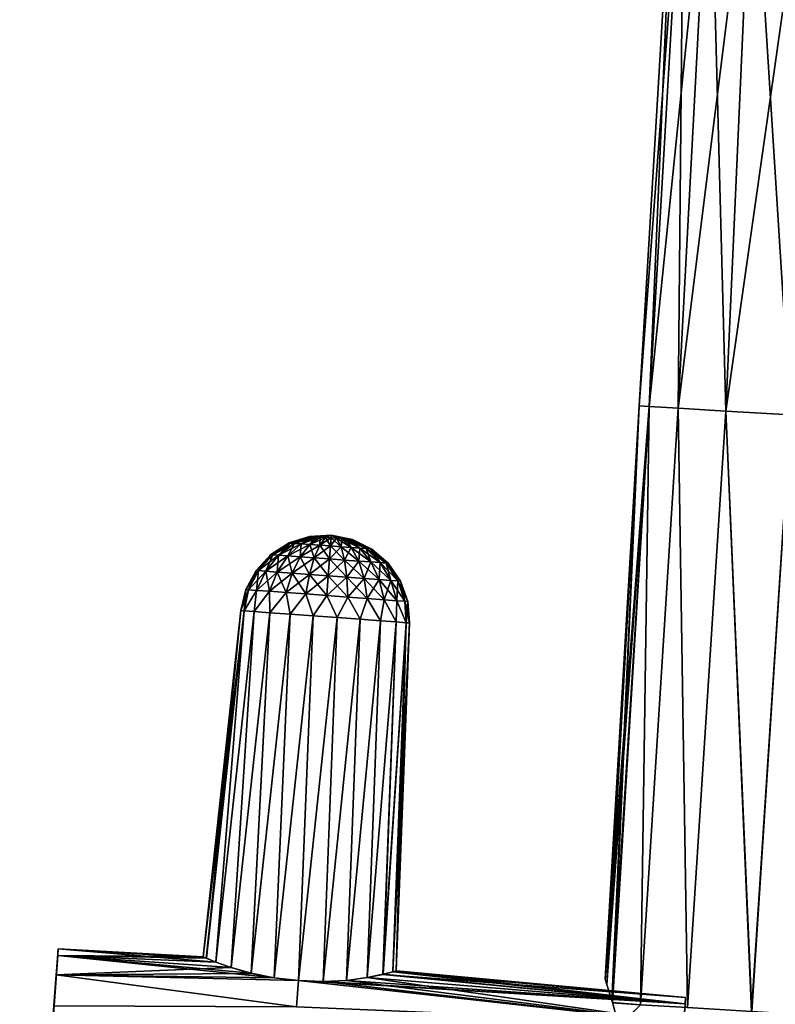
# Model space of a CAD drawing. Header units: millimetres. Extents: x -44 to 78, y -375 to 458.
# Tile 4 of 76: x -44 to -12, y 49 to 90. Entities that reach past the tile are written whole.
import ezdxf

# ---------------------------------------------------------------- set-up
doc = ezdxf.new("R2010")
doc.units = ezdxf.units.MM
doc.header["$LTSCALE"] = 198.929398
for name, color, linetype in [('105', 7, 'CONTINUOUS'), ('106', 7, 'CONTINUOUS'), ('107', 7, 'CONTINUOUS'), ('108', 7, 'CONTINUOUS'), ('109', 7, 'CONTINUOUS'), ('110', 7, 'CONTINUOUS'), ('111', 7, 'CONTINUOUS'), ('112', 7, 'CONTINUOUS'), ('113', 7, 'CONTINUOUS'), ('12', 7, 'CONTINUOUS')]:
    doc.layers.add(name, color=color, linetype=linetype)

msp = doc.modelspace()

# ---------------------------------------------------------------- linework, layer by layer
at = {"layer": '105', "color": 7, "linetype": 'CONTINUOUS', "true_color": 0xa2afbf}
for points in [[(-28.262, 50.436, 1.04), (-28.675, 50.335, 2.017), (-16.171, 49.385), (-28.262, 50.436, 1.04)], [(-28.123, 50.473), (-28.262, 50.436, 1.04), (-16.171, 49.385), (-28.123, 50.473)], [(-16.249, 48.323, 4.664), (-32.163, 50.077, 4.024), (-32.243, 48.998, 6.103), (-16.249, 48.323, 4.664)], [(-31.147, 50.034, 3.892), (-32.163, 50.077, 4.024), (-16.191, 49.116, 2.392), (-31.147, 50.034, 3.892)], [(-16.191, 49.116, 2.392), (-32.163, 50.077, 4.024), (-16.249, 48.323, 4.664), (-16.191, 49.116, 2.392)], [(-30.18, 50.087, 3.497), (-31.147, 50.034, 3.892), (-16.191, 49.116, 2.392), (-30.18, 50.087, 3.497)], [(-29.332, 50.203, 2.858), (-30.18, 50.087, 3.497), (-16.191, 49.116, 2.392), (-29.332, 50.203, 2.858)], [(-28.675, 50.335, 2.017), (-29.332, 50.203, 2.858), (-16.191, 49.116, 2.392), (-28.675, 50.335, 2.017)], [(-16.171, 49.385), (-28.675, 50.335, 2.017), (-16.191, 49.116, 2.392), (-16.171, 49.385)]]:
    msp.add_3dface(points, dxfattribs=at)
at = {"layer": '106', "color": 7, "linetype": 'CONTINUOUS', "true_color": 0xa2afbf}
for points in [[(-42.094, 51.394), (-42.114, 51.118, 2.429), (-36.102, 51.059), (-42.094, 51.394)], [(-42.114, 51.118, 2.429), (-42.172, 50.32, 4.707), (-34.948, 50.615, 2.858), (-42.114, 51.118, 2.429)], [(-36.102, 51.059), (-42.114, 51.118, 2.429), (-35.972, 50.998, 1.033), (-36.102, 51.059)], [(-35.972, 50.998, 1.033), (-42.114, 51.118, 2.429), (-35.582, 50.844, 2.01), (-35.972, 50.998, 1.033)], [(-35.582, 50.844, 2.01), (-42.114, 51.118, 2.429), (-34.948, 50.615, 2.858), (-35.582, 50.844, 2.01)], [(-34.948, 50.615, 2.858), (-42.172, 50.32, 4.707), (-34.118, 50.374, 3.502), (-34.948, 50.615, 2.858)], [(-42.267, 49.034, 6.764), (-32.243, 48.998, 6.103), (-42.172, 50.32, 4.707), (-42.267, 49.034, 6.764)], [(-34.118, 50.374, 3.502), (-42.172, 50.32, 4.707), (-33.165, 50.187, 3.895), (-34.118, 50.374, 3.502)], [(-32.243, 48.998, 6.103), (-32.163, 50.077, 4.024), (-42.172, 50.32, 4.707), (-32.243, 48.998, 6.103)], [(-42.172, 50.32, 4.707), (-32.163, 50.077, 4.024), (-33.165, 50.187, 3.895), (-42.172, 50.32, 4.707)]]:
    msp.add_3dface(points, dxfattribs=at)
at = {"layer": '107', "color": 7, "linetype": 'CONTINUOUS', "true_color": 0xa2afbf}
for points in [[(-43.684, 29.743), (-43.663, 30.018, 2.429), (-42.094, 51.394), (-43.684, 29.743)], [(-43.684, 29.743), (-42.094, 51.394), (-42.114, 51.118, -2.429), (-43.684, 29.743)], [(-43.663, 30.018, 2.429), (-42.114, 51.118, 2.429), (-42.094, 51.394), (-43.663, 30.018, 2.429)], [(-43.663, 30.018, -2.429), (-43.684, 29.743), (-42.114, 51.118, -2.429), (-43.663, 30.018, -2.429)], [(-43.663, 30.018, 2.429), (-43.605, 30.816, 4.707), (-42.114, 51.118, 2.429), (-43.663, 30.018, 2.429)], [(-42.172, 50.32, -4.707), (-43.663, 30.018, -2.429), (-42.114, 51.118, -2.429), (-42.172, 50.32, -4.707)], [(-43.605, 30.816, 4.707), (-42.172, 50.32, 4.707), (-42.114, 51.118, 2.429), (-43.605, 30.816, 4.707)], [(-43.605, 30.816, -4.707), (-43.663, 30.018, -2.429), (-42.172, 50.32, -4.707), (-43.605, 30.816, -4.707)], [(-43.605, 30.816, 4.707), (-43.51, 32.102, 6.764), (-42.172, 50.32, 4.707), (-43.605, 30.816, 4.707)], [(-42.267, 49.034, -6.764), (-43.605, 30.816, -4.707), (-42.172, 50.32, -4.707), (-42.267, 49.034, -6.764)], [(-43.51, 32.102, 6.764), (-42.267, 49.034, 6.764), (-42.172, 50.32, 4.707), (-43.51, 32.102, 6.764)]]:
    msp.add_3dface(points, dxfattribs=at)
at = {"layer": '108', "color": 7, "linetype": 'CONTINUOUS', "true_color": 0xa2afbf}
for points in [[(-28.668, 50.338, -2.001), (-28.261, 50.436, -1.039), (-16.191, 49.116, -2.392), (-28.668, 50.338, -2.001)], [(-28.261, 50.436, -1.039), (-28.123, 50.473), (-16.191, 49.116, -2.392), (-28.261, 50.436, -1.039)], [(-28.123, 50.473), (-16.171, 49.385), (-16.191, 49.116, -2.392), (-28.123, 50.473)], [(-32.243, 48.998, -6.103), (-32.163, 50.076, -4.026), (-16.249, 48.323, -4.664), (-32.243, 48.998, -6.103)], [(-32.163, 50.076, -4.026), (-31.139, 50.034, -3.891), (-16.249, 48.323, -4.664), (-32.163, 50.076, -4.026)], [(-31.139, 50.034, -3.891), (-30.183, 50.087, -3.497), (-16.249, 48.323, -4.664), (-31.139, 50.034, -3.891)], [(-30.183, 50.087, -3.497), (-29.327, 50.203, -2.854), (-16.249, 48.323, -4.664), (-30.183, 50.087, -3.497)], [(-29.327, 50.203, -2.854), (-28.668, 50.338, -2.001), (-16.191, 49.116, -2.392), (-29.327, 50.203, -2.854)], [(-16.249, 48.323, -4.664), (-29.327, 50.203, -2.854), (-16.191, 49.116, -2.392), (-16.249, 48.323, -4.664)]]:
    msp.add_3dface(points, dxfattribs=at)
at = {"layer": '109', "color": 7, "linetype": 'CONTINUOUS', "true_color": 0xa2afbf}
for points in [[(-42.114, 51.118, -2.429), (-42.094, 51.394), (-35.584, 50.843, -2.007), (-42.114, 51.118, -2.429)], [(-42.094, 51.394), (-36.102, 51.059), (-35.973, 51.002, -1.028), (-42.094, 51.394)], [(-35.584, 50.843, -2.007), (-42.094, 51.394), (-35.973, 51.002, -1.028), (-35.584, 50.843, -2.007)], [(-42.172, 50.32, -4.707), (-42.114, 51.118, -2.429), (-33.171, 50.184, -3.893), (-42.172, 50.32, -4.707)], [(-33.171, 50.184, -3.893), (-42.114, 51.118, -2.429), (-34.125, 50.378, -3.498), (-33.171, 50.184, -3.893)], [(-34.125, 50.378, -3.498), (-42.114, 51.118, -2.429), (-34.952, 50.616, -2.854), (-34.125, 50.378, -3.498)], [(-34.952, 50.616, -2.854), (-42.114, 51.118, -2.429), (-35.584, 50.843, -2.007), (-34.952, 50.616, -2.854)], [(-42.267, 49.034, -6.764), (-42.172, 50.32, -4.707), (-32.243, 48.998, -6.103), (-42.267, 49.034, -6.764)], [(-42.172, 50.32, -4.707), (-32.163, 50.076, -4.026), (-32.243, 48.998, -6.103), (-42.172, 50.32, -4.707)], [(-32.163, 50.076, -4.026), (-42.172, 50.32, -4.707), (-33.171, 50.184, -3.893), (-32.163, 50.076, -4.026)]]:
    msp.add_3dface(points, dxfattribs=at)
at = {"layer": '110', "color": 7, "linetype": 'CONTINUOUS', "true_color": 0xa2afbf}
for points in [[(-31.705, 68.419), (-31.675, 68.417, -0.229), (-32.556, 68.146), (-31.705, 68.419)], [(-32.556, 68.146), (-31.675, 68.417, -0.229), (-32.498, 68.141, -0.444), (-32.556, 68.146)], [(-31.675, 68.417, -0.229), (-31.587, 68.411, -0.443), (-32.498, 68.141, -0.444), (-31.675, 68.417, -0.229)], [(-32.498, 68.141, -0.444), (-31.587, 68.411, -0.443), (-32.327, 68.129, -0.858), (-32.498, 68.141, -0.444)], [(-31.587, 68.411, -0.443), (-31.446, 68.4, -0.627), (-32.327, 68.129, -0.858), (-31.587, 68.411, -0.443)], [(-32.327, 68.129, -0.858), (-31.446, 68.4, -0.627), (-32.055, 68.109, -1.213), (-32.327, 68.129, -0.858)], [(-31.446, 68.4, -0.627), (-31.263, 68.387, -0.767), (-32.055, 68.109, -1.213), (-31.446, 68.4, -0.627)], [(-32.055, 68.109, -1.213), (-31.263, 68.387, -0.767), (-31.701, 68.083, -1.486), (-32.055, 68.109, -1.213)], [(-31.705, 68.419), (-30.813, 68.468), (-31.675, 68.417, -0.229), (-31.705, 68.419)], [(-31.263, 68.387, -0.767), (-31.05, 68.371, -0.856), (-31.701, 68.083, -1.486), (-31.263, 68.387, -0.767)], [(-31.701, 68.083, -1.486), (-31.05, 68.371, -0.856), (-31.288, 68.053, -1.657), (-31.701, 68.083, -1.486)], [(-31.675, 68.417, -0.229), (-30.813, 68.468), (-31.587, 68.411, -0.443), (-31.675, 68.417, -0.229)], [(-31.587, 68.411, -0.443), (-30.813, 68.468), (-31.446, 68.4, -0.627), (-31.587, 68.411, -0.443)], [(-31.446, 68.4, -0.627), (-30.813, 68.468), (-31.263, 68.387, -0.767), (-31.446, 68.4, -0.627)], [(-31.05, 68.371, -0.856), (-30.821, 68.354, -0.886), (-31.288, 68.053, -1.657), (-31.05, 68.371, -0.856)], [(-31.288, 68.053, -1.657), (-30.821, 68.354, -0.886), (-30.846, 68.02, -1.715), (-31.288, 68.053, -1.657)], [(-31.263, 68.387, -0.767), (-30.813, 68.468), (-31.05, 68.371, -0.856), (-31.263, 68.387, -0.767)], [(-31.05, 68.371, -0.856), (-30.813, 68.468), (-30.821, 68.354, -0.886), (-31.05, 68.371, -0.856)], [(-30.821, 68.354, -0.886), (-30.592, 68.338, -0.856), (-30.846, 68.02, -1.715), (-30.821, 68.354, -0.886)], [(-30.846, 68.02, -1.715), (-30.592, 68.338, -0.856), (-30.403, 67.988, -1.657), (-30.846, 68.02, -1.715)], [(-30.821, 68.354, -0.886), (-30.813, 68.468), (-30.592, 68.338, -0.856), (-30.821, 68.354, -0.886)], [(-30.592, 68.338, -0.856), (-30.813, 68.468), (-30.379, 68.322, -0.767), (-30.592, 68.338, -0.856)], [(-30.379, 68.322, -0.767), (-30.813, 68.468), (-30.196, 68.308, -0.627), (-30.379, 68.322, -0.767)], [(-30.196, 68.308, -0.627), (-30.813, 68.468), (-30.056, 68.298, -0.443), (-30.196, 68.308, -0.627)], [(-30.056, 68.298, -0.443), (-30.813, 68.468), (-29.967, 68.292, -0.229), (-30.056, 68.298, -0.443)], [(-29.967, 68.292, -0.229), (-30.813, 68.468), (-29.937, 68.289), (-29.967, 68.292, -0.229)], [(-30.592, 68.338, -0.856), (-30.379, 68.322, -0.767), (-30.403, 67.988, -1.657), (-30.592, 68.338, -0.856)], [(-30.403, 67.988, -1.657), (-30.379, 68.322, -0.767), (-29.99, 67.957, -1.486), (-30.403, 67.988, -1.657)], [(-30.379, 68.322, -0.767), (-30.196, 68.308, -0.627), (-29.99, 67.957, -1.486), (-30.379, 68.322, -0.767)], [(-30.196, 68.308, -0.627), (-30.056, 68.298, -0.443), (-29.636, 67.931, -1.213), (-30.196, 68.308, -0.627)], [(-29.99, 67.957, -1.486), (-30.196, 68.308, -0.627), (-29.636, 67.931, -1.213), (-29.99, 67.957, -1.486)], [(-30.056, 68.298, -0.443), (-29.967, 68.292, -0.229), (-29.364, 67.911, -0.858), (-30.056, 68.298, -0.443)], [(-29.636, 67.931, -1.213), (-30.056, 68.298, -0.443), (-29.364, 67.911, -0.858), (-29.636, 67.931, -1.213)], [(-32.556, 68.146), (-32.498, 68.141, -0.444), (-33.311, 67.665), (-32.556, 68.146)], [(-33.311, 67.665), (-32.498, 68.141, -0.444), (-33.228, 67.659, -0.63), (-33.311, 67.665)], [(-32.498, 68.141, -0.444), (-32.327, 68.129, -0.858), (-33.228, 67.659, -0.63), (-32.498, 68.141, -0.444)], [(-33.228, 67.659, -0.63), (-32.327, 68.129, -0.858), (-32.986, 67.641, -1.216), (-33.228, 67.659, -0.63)], [(-32.327, 68.129, -0.858), (-32.055, 68.109, -1.213), (-32.986, 67.641, -1.216), (-32.327, 68.129, -0.858)], [(-32.986, 67.641, -1.216), (-32.055, 68.109, -1.213), (-32.6, 67.613, -1.72), (-32.986, 67.641, -1.216)], [(-32.055, 68.109, -1.213), (-31.701, 68.083, -1.486), (-32.6, 67.613, -1.72), (-32.055, 68.109, -1.213)], [(-32.6, 67.613, -1.72), (-31.701, 68.083, -1.486), (-32.098, 67.576, -2.107), (-32.6, 67.613, -1.72)], [(-31.701, 68.083, -1.486), (-31.288, 68.053, -1.657), (-32.098, 67.576, -2.107), (-31.701, 68.083, -1.486)], [(-32.098, 67.576, -2.107), (-31.288, 68.053, -1.657), (-31.513, 67.533, -2.35), (-32.098, 67.576, -2.107)], [(-31.288, 68.053, -1.657), (-30.846, 68.02, -1.715), (-31.513, 67.533, -2.35), (-31.288, 68.053, -1.657)], [(-31.513, 67.533, -2.35), (-30.846, 68.02, -1.715), (-30.885, 67.487, -2.433), (-31.513, 67.533, -2.35)], [(-30.846, 68.02, -1.715), (-30.403, 67.988, -1.657), (-30.885, 67.487, -2.433), (-30.846, 68.02, -1.715)], [(-30.885, 67.487, -2.433), (-30.403, 67.988, -1.657), (-30.257, 67.441, -2.35), (-30.885, 67.487, -2.433)], [(-30.403, 67.988, -1.657), (-29.99, 67.957, -1.486), (-30.257, 67.441, -2.35), (-30.403, 67.988, -1.657)], [(-30.257, 67.441, -2.35), (-29.99, 67.957, -1.486), (-29.672, 67.398, -2.107), (-30.257, 67.441, -2.35)], [(-29.99, 67.957, -1.486), (-29.636, 67.931, -1.213), (-29.672, 67.398, -2.107), (-29.99, 67.957, -1.486)], [(-29.967, 68.292, -0.229), (-29.937, 68.289), (-29.193, 67.899, -0.444), (-29.967, 68.292, -0.229)], [(-29.364, 67.911, -0.858), (-29.967, 68.292, -0.229), (-29.193, 67.899, -0.444), (-29.364, 67.911, -0.858)], [(-29.193, 67.899, -0.444), (-29.937, 68.289), (-29.135, 67.894), (-29.193, 67.899, -0.444)], [(-29.672, 67.398, -2.107), (-29.636, 67.931, -1.213), (-29.169, 67.361, -1.72), (-29.672, 67.398, -2.107)], [(-29.636, 67.931, -1.213), (-29.364, 67.911, -0.858), (-29.169, 67.361, -1.72), (-29.636, 67.931, -1.213)], [(-29.364, 67.911, -0.858), (-29.193, 67.899, -0.444), (-28.784, 67.333, -1.216), (-29.364, 67.911, -0.858)], [(-29.169, 67.361, -1.72), (-29.364, 67.911, -0.858), (-28.784, 67.333, -1.216), (-29.169, 67.361, -1.72)], [(-29.193, 67.899, -0.444), (-29.135, 67.894), (-28.541, 67.315, -0.63), (-29.193, 67.899, -0.444)], [(-28.784, 67.333, -1.216), (-29.193, 67.899, -0.444), (-28.541, 67.315, -0.63), (-28.784, 67.333, -1.216)], [(-28.541, 67.315, -0.63), (-29.135, 67.894), (-28.459, 67.309), (-28.541, 67.315, -0.63)], [(-33.311, 67.665), (-33.228, 67.659, -0.63), (-33.919, 67.009), (-33.311, 67.665)], [(-33.919, 67.009), (-33.228, 67.659, -0.63), (-33.817, 67.002, -0.774), (-33.919, 67.009)], [(-33.228, 67.659, -0.63), (-32.986, 67.641, -1.216), (-33.817, 67.002, -0.774), (-33.228, 67.659, -0.63)], [(-33.817, 67.002, -0.774), (-32.986, 67.641, -1.216), (-33.519, 66.98, -1.495), (-33.817, 67.002, -0.774)], [(-32.986, 67.641, -1.216), (-32.6, 67.613, -1.72), (-33.519, 66.98, -1.495), (-32.986, 67.641, -1.216)], [(-33.519, 66.98, -1.495), (-32.6, 67.613, -1.72), (-33.045, 66.945, -2.115), (-33.519, 66.98, -1.495)], [(-32.6, 67.613, -1.72), (-32.098, 67.576, -2.107), (-33.045, 66.945, -2.115), (-32.6, 67.613, -1.72)], [(-33.045, 66.945, -2.115), (-32.098, 67.576, -2.107), (-32.427, 66.9, -2.59), (-33.045, 66.945, -2.115)], [(-32.098, 67.576, -2.107), (-31.513, 67.533, -2.35), (-32.427, 66.9, -2.59), (-32.098, 67.576, -2.107)], [(-32.427, 66.9, -2.59), (-31.513, 67.533, -2.35), (-31.708, 66.847, -2.889), (-32.427, 66.9, -2.59)], [(-31.513, 67.533, -2.35), (-30.885, 67.487, -2.433), (-31.708, 66.847, -2.889), (-31.513, 67.533, -2.35)], [(-31.708, 66.847, -2.889), (-30.885, 67.487, -2.433), (-30.936, 66.79, -2.991), (-31.708, 66.847, -2.889)], [(-30.885, 67.487, -2.433), (-30.257, 67.441, -2.35), (-30.936, 66.79, -2.991), (-30.885, 67.487, -2.433)], [(-30.936, 66.79, -2.991), (-30.257, 67.441, -2.35), (-30.164, 66.734, -2.889), (-30.936, 66.79, -2.991)], [(-30.257, 67.441, -2.35), (-29.672, 67.398, -2.107), (-30.164, 66.734, -2.889), (-30.257, 67.441, -2.35)], [(-30.164, 66.734, -2.889), (-29.672, 67.398, -2.107), (-29.445, 66.681, -2.59), (-30.164, 66.734, -2.889)], [(-29.672, 67.398, -2.107), (-29.169, 67.361, -1.72), (-29.445, 66.681, -2.59), (-29.672, 67.398, -2.107)], [(-29.445, 66.681, -2.59), (-29.169, 67.361, -1.72), (-28.827, 66.635, -2.115), (-29.445, 66.681, -2.59)], [(-29.169, 67.361, -1.72), (-28.784, 67.333, -1.216), (-28.827, 66.635, -2.115), (-29.169, 67.361, -1.72)], [(-28.827, 66.635, -2.115), (-28.784, 67.333, -1.216), (-28.353, 66.601, -1.495), (-28.827, 66.635, -2.115)], [(-28.784, 67.333, -1.216), (-28.541, 67.315, -0.63), (-28.353, 66.601, -1.495), (-28.784, 67.333, -1.216)], [(-28.541, 67.315, -0.63), (-28.459, 67.309), (-28.055, 66.579, -0.774), (-28.541, 67.315, -0.63)], [(-28.353, 66.601, -1.495), (-28.541, 67.315, -0.63), (-28.055, 66.579, -0.774), (-28.353, 66.601, -1.495)], [(-28.055, 66.579, -0.774), (-28.459, 67.309), (-27.953, 66.571), (-28.055, 66.579, -0.774)], [(-33.919, 67.009), (-33.817, 67.002, -0.774), (-34.341, 66.221), (-33.919, 67.009)], [(-34.341, 66.221), (-33.817, 67.002, -0.774), (-34.227, 66.212, -0.868), (-34.341, 66.221)], [(-33.817, 67.002, -0.774), (-33.519, 66.98, -1.495), (-34.227, 66.212, -0.868), (-33.817, 67.002, -0.774)], [(-34.227, 66.212, -0.868), (-33.519, 66.98, -1.495), (-33.893, 66.188, -1.677), (-34.227, 66.212, -0.868)], [(-33.519, 66.98, -1.495), (-33.045, 66.945, -2.115), (-33.893, 66.188, -1.677), (-33.519, 66.98, -1.495)], [(-33.893, 66.188, -1.677), (-33.045, 66.945, -2.115), (-33.361, 66.149, -2.372), (-33.893, 66.188, -1.677)], [(-33.045, 66.945, -2.115), (-32.427, 66.9, -2.59), (-33.361, 66.149, -2.372), (-33.045, 66.945, -2.115)], [(-33.361, 66.149, -2.372), (-32.427, 66.9, -2.59), (-32.668, 66.098, -2.905), (-33.361, 66.149, -2.372)], [(-32.427, 66.9, -2.59), (-31.708, 66.847, -2.889), (-32.668, 66.098, -2.905), (-32.427, 66.9, -2.59)], [(-32.668, 66.098, -2.905), (-31.708, 66.847, -2.889), (-31.862, 66.039, -3.24), (-32.668, 66.098, -2.905)], [(-31.708, 66.847, -2.889), (-30.936, 66.79, -2.991), (-31.862, 66.039, -3.24), (-31.708, 66.847, -2.889)], [(-31.862, 66.039, -3.24), (-30.936, 66.79, -2.991), (-30.996, 65.975, -3.354), (-31.862, 66.039, -3.24)], [(-30.936, 66.79, -2.991), (-30.164, 66.734, -2.889), (-30.996, 65.975, -3.354), (-30.936, 66.79, -2.991)], [(-30.996, 65.975, -3.354), (-30.164, 66.734, -2.889), (-30.13, 65.912, -3.24), (-30.996, 65.975, -3.354)], [(-30.164, 66.734, -2.889), (-29.445, 66.681, -2.59), (-30.13, 65.912, -3.24), (-30.164, 66.734, -2.889)], [(-30.13, 65.912, -3.24), (-29.445, 66.681, -2.59), (-29.323, 65.852, -2.905), (-30.13, 65.912, -3.24)], [(-29.445, 66.681, -2.59), (-28.827, 66.635, -2.115), (-29.323, 65.852, -2.905), (-29.445, 66.681, -2.59)], [(-29.323, 65.852, -2.905), (-28.827, 66.635, -2.115), (-28.631, 65.802, -2.372), (-29.323, 65.852, -2.905)], [(-28.827, 66.635, -2.115), (-28.353, 66.601, -1.495), (-28.631, 65.802, -2.372), (-28.827, 66.635, -2.115)], [(-28.631, 65.802, -2.372), (-28.353, 66.601, -1.495), (-28.099, 65.762, -1.677), (-28.631, 65.802, -2.372)], [(-28.353, 66.601, -1.495), (-28.055, 66.579, -0.774), (-28.099, 65.762, -1.677), (-28.353, 66.601, -1.495)], [(-28.099, 65.762, -1.677), (-28.055, 66.579, -0.774), (-27.765, 65.738, -0.868), (-28.099, 65.762, -1.677)], [(-28.055, 66.579, -0.774), (-27.953, 66.571), (-27.765, 65.738, -0.868), (-28.055, 66.579, -0.774)], [(-27.765, 65.738, -0.868), (-27.953, 66.571), (-27.651, 65.73), (-27.765, 65.738, -0.868)], [(-34.341, 66.221), (-34.227, 66.212, -0.868), (-34.549, 65.356), (-34.341, 66.221)], [(-34.549, 65.356), (-34.227, 66.212, -0.868), (-34.407, 65.345, -0.985), (-34.549, 65.356)], [(-34.227, 66.212, -0.868), (-33.893, 66.188, -1.677), (-34.407, 65.345, -0.985), (-34.227, 66.212, -0.868)], [(-34.407, 65.345, -0.985), (-33.893, 66.188, -1.677), (-33.995, 65.315, -1.891), (-34.407, 65.345, -0.985)], [(-33.893, 66.188, -1.677), (-33.361, 66.149, -2.372), (-33.995, 65.315, -1.891), (-33.893, 66.188, -1.677)], [(-33.995, 65.315, -1.891), (-33.361, 66.149, -2.372), (-33.345, 65.267, -2.644), (-33.995, 65.315, -1.891)], [(-33.361, 66.149, -2.372), (-32.668, 66.098, -2.905), (-33.345, 65.267, -2.644), (-33.361, 66.149, -2.372)], [(-33.345, 65.267, -2.644), (-32.668, 66.098, -2.905), (-32.509, 65.206, -3.182), (-33.345, 65.267, -2.644)], [(-32.668, 66.098, -2.905), (-31.862, 66.039, -3.24), (-32.509, 65.206, -3.182), (-32.668, 66.098, -2.905)], [(-32.509, 65.206, -3.182), (-31.862, 66.039, -3.24), (-31.557, 65.136, -3.462), (-32.509, 65.206, -3.182)], [(-31.862, 66.039, -3.24), (-30.996, 65.975, -3.354), (-31.557, 65.136, -3.462), (-31.862, 66.039, -3.24)], [(-31.557, 65.136, -3.462), (-30.996, 65.975, -3.354), (-30.564, 65.063, -3.462), (-31.557, 65.136, -3.462)], [(-30.996, 65.975, -3.354), (-30.13, 65.912, -3.24), (-30.564, 65.063, -3.462), (-30.996, 65.975, -3.354)], [(-30.564, 65.063, -3.462), (-30.13, 65.912, -3.24), (-29.611, 64.993, -3.182), (-30.564, 65.063, -3.462)], [(-30.13, 65.912, -3.24), (-29.323, 65.852, -2.905), (-29.611, 64.993, -3.182), (-30.13, 65.912, -3.24)], [(-29.611, 64.993, -3.182), (-29.323, 65.852, -2.905), (-28.776, 64.932, -2.644), (-29.611, 64.993, -3.182)], [(-29.323, 65.852, -2.905), (-28.631, 65.802, -2.372), (-28.776, 64.932, -2.644), (-29.323, 65.852, -2.905)], [(-28.776, 64.932, -2.644), (-28.631, 65.802, -2.372), (-28.125, 64.884, -1.891), (-28.776, 64.932, -2.644)], [(-28.631, 65.802, -2.372), (-28.099, 65.762, -1.677), (-28.125, 64.884, -1.891), (-28.631, 65.802, -2.372)], [(-28.125, 64.884, -1.891), (-28.099, 65.762, -1.677), (-27.713, 64.854, -0.985), (-28.125, 64.884, -1.891)], [(-28.099, 65.762, -1.677), (-27.765, 65.738, -0.868), (-27.713, 64.854, -0.985), (-28.099, 65.762, -1.677)], [(-27.765, 65.738, -0.868), (-27.651, 65.73), (-27.713, 64.854, -0.985), (-27.765, 65.738, -0.868)], [(-27.713, 64.854, -0.985), (-27.651, 65.73), (-27.572, 64.843), (-27.713, 64.854, -0.985)]]:
    msp.add_3dface(points, dxfattribs=at)
at = {"layer": '111', "color": 7, "linetype": 'CONTINUOUS', "true_color": 0xa2afbf}
for points in [[(-36.102, 51.059), (-34.549, 65.356), (-34.407, 65.345, -0.985), (-36.102, 51.059)], [(-35.973, 51.002, -1.028), (-36.102, 51.059), (-34.407, 65.345, -0.985), (-35.973, 51.002, -1.028)], [(-35.584, 50.843, -2.007), (-35.973, 51.002, -1.028), (-34.407, 65.345, -0.985), (-35.584, 50.843, -2.007)], [(-35.584, 50.843, -2.007), (-34.407, 65.345, -0.985), (-33.995, 65.315, -1.891), (-35.584, 50.843, -2.007)], [(-34.952, 50.616, -2.854), (-35.584, 50.843, -2.007), (-33.995, 65.315, -1.891), (-34.952, 50.616, -2.854)], [(-34.952, 50.616, -2.854), (-33.995, 65.315, -1.891), (-33.345, 65.267, -2.644), (-34.952, 50.616, -2.854)], [(-34.125, 50.378, -3.498), (-34.952, 50.616, -2.854), (-33.345, 65.267, -2.644), (-34.125, 50.378, -3.498)], [(-34.125, 50.378, -3.498), (-33.345, 65.267, -2.644), (-32.509, 65.206, -3.182), (-34.125, 50.378, -3.498)], [(-33.171, 50.184, -3.893), (-34.125, 50.378, -3.498), (-32.509, 65.206, -3.182), (-33.171, 50.184, -3.893)], [(-33.171, 50.184, -3.893), (-32.509, 65.206, -3.182), (-31.557, 65.136, -3.462), (-33.171, 50.184, -3.893)], [(-32.163, 50.076, -4.026), (-33.171, 50.184, -3.893), (-31.557, 65.136, -3.462), (-32.163, 50.076, -4.026)], [(-32.163, 50.076, -4.026), (-31.557, 65.136, -3.462), (-30.564, 65.063, -3.462), (-32.163, 50.076, -4.026)], [(-31.139, 50.034, -3.891), (-32.163, 50.076, -4.026), (-30.564, 65.063, -3.462), (-31.139, 50.034, -3.891)], [(-31.139, 50.034, -3.891), (-30.564, 65.063, -3.462), (-29.611, 64.993, -3.182), (-31.139, 50.034, -3.891)], [(-30.183, 50.087, -3.497), (-31.139, 50.034, -3.891), (-29.611, 64.993, -3.182), (-30.183, 50.087, -3.497)], [(-30.183, 50.087, -3.497), (-29.611, 64.993, -3.182), (-28.776, 64.932, -2.644), (-30.183, 50.087, -3.497)], [(-29.327, 50.203, -2.854), (-30.183, 50.087, -3.497), (-28.776, 64.932, -2.644), (-29.327, 50.203, -2.854)], [(-29.327, 50.203, -2.854), (-28.776, 64.932, -2.644), (-28.125, 64.884, -1.891), (-29.327, 50.203, -2.854)], [(-28.668, 50.338, -2.001), (-29.327, 50.203, -2.854), (-28.125, 64.884, -1.891), (-28.668, 50.338, -2.001)], [(-28.668, 50.338, -2.001), (-28.125, 64.884, -1.891), (-27.713, 64.854, -0.985), (-28.668, 50.338, -2.001)], [(-28.261, 50.436, -1.039), (-28.668, 50.338, -2.001), (-27.713, 64.854, -0.985), (-28.261, 50.436, -1.039)], [(-28.261, 50.436, -1.039), (-27.713, 64.854, -0.985), (-27.572, 64.843), (-28.261, 50.436, -1.039)], [(-28.123, 50.473), (-28.261, 50.436, -1.039), (-27.572, 64.843), (-28.123, 50.473)]]:
    msp.add_3dface(points, dxfattribs=at)
at = {"layer": '112', "color": 7, "linetype": 'CONTINUOUS', "true_color": 0xa2afbf}
for points in [[(-31.705, 68.419), (-32.556, 68.146), (-32.498, 68.141, 0.444), (-31.705, 68.419)], [(-31.675, 68.417, 0.229), (-31.705, 68.419), (-32.498, 68.141, 0.444), (-31.675, 68.417, 0.229)], [(-32.327, 68.129, 0.858), (-31.675, 68.417, 0.229), (-32.498, 68.141, 0.444), (-32.327, 68.129, 0.858)], [(-31.587, 68.411, 0.443), (-31.675, 68.417, 0.229), (-32.327, 68.129, 0.858), (-31.587, 68.411, 0.443)], [(-32.055, 68.109, 1.213), (-31.587, 68.411, 0.443), (-32.327, 68.129, 0.858), (-32.055, 68.109, 1.213)], [(-31.446, 68.4, 0.627), (-31.587, 68.411, 0.443), (-32.055, 68.109, 1.213), (-31.446, 68.4, 0.627)], [(-31.701, 68.083, 1.486), (-31.446, 68.4, 0.627), (-32.055, 68.109, 1.213), (-31.701, 68.083, 1.486)], [(-30.813, 68.468), (-31.705, 68.419), (-31.675, 68.417, 0.229), (-30.813, 68.468)], [(-31.263, 68.387, 0.767), (-31.446, 68.4, 0.627), (-31.701, 68.083, 1.486), (-31.263, 68.387, 0.767)], [(-31.288, 68.053, 1.657), (-31.263, 68.387, 0.767), (-31.701, 68.083, 1.486), (-31.288, 68.053, 1.657)], [(-31.587, 68.411, 0.443), (-30.813, 68.468), (-31.675, 68.417, 0.229), (-31.587, 68.411, 0.443)], [(-31.446, 68.4, 0.627), (-30.813, 68.468), (-31.587, 68.411, 0.443), (-31.446, 68.4, 0.627)], [(-31.263, 68.387, 0.767), (-30.813, 68.468), (-31.446, 68.4, 0.627), (-31.263, 68.387, 0.767)], [(-31.05, 68.371, 0.856), (-31.263, 68.387, 0.767), (-31.288, 68.053, 1.657), (-31.05, 68.371, 0.856)], [(-30.846, 68.02, 1.715), (-31.05, 68.371, 0.856), (-31.288, 68.053, 1.657), (-30.846, 68.02, 1.715)], [(-31.05, 68.371, 0.856), (-30.813, 68.468), (-31.263, 68.387, 0.767), (-31.05, 68.371, 0.856)], [(-30.821, 68.354, 0.886), (-30.813, 68.468), (-31.05, 68.371, 0.856), (-30.821, 68.354, 0.886)], [(-30.821, 68.354, 0.886), (-31.05, 68.371, 0.856), (-30.846, 68.02, 1.715), (-30.821, 68.354, 0.886)], [(-30.403, 67.988, 1.657), (-30.821, 68.354, 0.886), (-30.846, 68.02, 1.715), (-30.403, 67.988, 1.657)], [(-30.592, 68.338, 0.856), (-30.813, 68.468), (-30.821, 68.354, 0.886), (-30.592, 68.338, 0.856)], [(-30.592, 68.338, 0.856), (-30.821, 68.354, 0.886), (-30.403, 67.988, 1.657), (-30.592, 68.338, 0.856)], [(-29.937, 68.289), (-30.813, 68.468), (-29.967, 68.292, 0.229), (-29.937, 68.289)], [(-29.967, 68.292, 0.229), (-30.813, 68.468), (-30.056, 68.298, 0.443), (-29.967, 68.292, 0.229)], [(-30.056, 68.298, 0.443), (-30.813, 68.468), (-30.196, 68.308, 0.627), (-30.056, 68.298, 0.443)], [(-30.196, 68.308, 0.627), (-30.813, 68.468), (-30.379, 68.322, 0.767), (-30.196, 68.308, 0.627)], [(-30.379, 68.322, 0.767), (-30.813, 68.468), (-30.592, 68.338, 0.856), (-30.379, 68.322, 0.767)], [(-30.379, 68.322, 0.767), (-30.592, 68.338, 0.856), (-29.99, 67.957, 1.486), (-30.379, 68.322, 0.767)], [(-29.99, 67.957, 1.486), (-30.592, 68.338, 0.856), (-30.403, 67.988, 1.657), (-29.99, 67.957, 1.486)], [(-30.196, 68.308, 0.627), (-30.379, 68.322, 0.767), (-29.636, 67.931, 1.213), (-30.196, 68.308, 0.627)], [(-29.636, 67.931, 1.213), (-30.379, 68.322, 0.767), (-29.99, 67.957, 1.486), (-29.636, 67.931, 1.213)], [(-30.056, 68.298, 0.443), (-30.196, 68.308, 0.627), (-29.364, 67.911, 0.858), (-30.056, 68.298, 0.443)], [(-29.364, 67.911, 0.858), (-30.196, 68.308, 0.627), (-29.636, 67.931, 1.213), (-29.364, 67.911, 0.858)], [(-29.967, 68.292, 0.229), (-30.056, 68.298, 0.443), (-29.193, 67.899, 0.444), (-29.967, 68.292, 0.229)], [(-29.193, 67.899, 0.444), (-30.056, 68.298, 0.443), (-29.364, 67.911, 0.858), (-29.193, 67.899, 0.444)], [(-32.556, 68.146), (-33.311, 67.665), (-33.228, 67.659, 0.63), (-32.556, 68.146)], [(-32.498, 68.141, 0.444), (-32.556, 68.146), (-33.228, 67.659, 0.63), (-32.498, 68.141, 0.444)], [(-32.986, 67.641, 1.216), (-32.498, 68.141, 0.444), (-33.228, 67.659, 0.63), (-32.986, 67.641, 1.216)], [(-32.327, 68.129, 0.858), (-32.498, 68.141, 0.444), (-32.986, 67.641, 1.216), (-32.327, 68.129, 0.858)], [(-32.6, 67.613, 1.72), (-32.327, 68.129, 0.858), (-32.986, 67.641, 1.216), (-32.6, 67.613, 1.72)], [(-32.055, 68.109, 1.213), (-32.327, 68.129, 0.858), (-32.6, 67.613, 1.72), (-32.055, 68.109, 1.213)], [(-32.098, 67.576, 2.107), (-32.055, 68.109, 1.213), (-32.6, 67.613, 1.72), (-32.098, 67.576, 2.107)], [(-31.701, 68.083, 1.486), (-32.055, 68.109, 1.213), (-32.098, 67.576, 2.107), (-31.701, 68.083, 1.486)], [(-31.513, 67.533, 2.35), (-31.701, 68.083, 1.486), (-32.098, 67.576, 2.107), (-31.513, 67.533, 2.35)], [(-31.288, 68.053, 1.657), (-31.701, 68.083, 1.486), (-31.513, 67.533, 2.35), (-31.288, 68.053, 1.657)], [(-30.885, 67.487, 2.433), (-31.288, 68.053, 1.657), (-31.513, 67.533, 2.35), (-30.885, 67.487, 2.433)], [(-30.846, 68.02, 1.715), (-31.288, 68.053, 1.657), (-30.885, 67.487, 2.433), (-30.846, 68.02, 1.715)], [(-30.257, 67.441, 2.35), (-30.846, 68.02, 1.715), (-30.885, 67.487, 2.433), (-30.257, 67.441, 2.35)], [(-30.403, 67.988, 1.657), (-30.846, 68.02, 1.715), (-30.257, 67.441, 2.35), (-30.403, 67.988, 1.657)], [(-29.99, 67.957, 1.486), (-30.403, 67.988, 1.657), (-29.672, 67.398, 2.107), (-29.99, 67.957, 1.486)], [(-29.672, 67.398, 2.107), (-30.403, 67.988, 1.657), (-30.257, 67.441, 2.35), (-29.672, 67.398, 2.107)], [(-29.636, 67.931, 1.213), (-29.99, 67.957, 1.486), (-29.169, 67.361, 1.72), (-29.636, 67.931, 1.213)], [(-29.169, 67.361, 1.72), (-29.99, 67.957, 1.486), (-29.672, 67.398, 2.107), (-29.169, 67.361, 1.72)], [(-29.135, 67.894), (-29.937, 68.289), (-29.967, 68.292, 0.229), (-29.135, 67.894)], [(-29.135, 67.894), (-29.967, 68.292, 0.229), (-29.193, 67.899, 0.444), (-29.135, 67.894)], [(-29.364, 67.911, 0.858), (-29.636, 67.931, 1.213), (-28.784, 67.333, 1.216), (-29.364, 67.911, 0.858)], [(-28.784, 67.333, 1.216), (-29.636, 67.931, 1.213), (-29.169, 67.361, 1.72), (-28.784, 67.333, 1.216)], [(-29.193, 67.899, 0.444), (-29.364, 67.911, 0.858), (-28.541, 67.315, 0.63), (-29.193, 67.899, 0.444)], [(-28.541, 67.315, 0.63), (-29.364, 67.911, 0.858), (-28.784, 67.333, 1.216), (-28.541, 67.315, 0.63)], [(-28.459, 67.309), (-29.135, 67.894), (-29.193, 67.899, 0.444), (-28.459, 67.309)], [(-28.459, 67.309), (-29.193, 67.899, 0.444), (-28.541, 67.315, 0.63), (-28.459, 67.309)], [(-33.311, 67.665), (-33.919, 67.009), (-33.817, 67.002, 0.774), (-33.311, 67.665)], [(-33.228, 67.659, 0.63), (-33.311, 67.665), (-33.817, 67.002, 0.774), (-33.228, 67.659, 0.63)], [(-33.519, 66.98, 1.495), (-33.228, 67.659, 0.63), (-33.817, 67.002, 0.774), (-33.519, 66.98, 1.495)], [(-32.986, 67.641, 1.216), (-33.228, 67.659, 0.63), (-33.519, 66.98, 1.495), (-32.986, 67.641, 1.216)], [(-33.045, 66.945, 2.115), (-32.986, 67.641, 1.216), (-33.519, 66.98, 1.495), (-33.045, 66.945, 2.115)], [(-32.6, 67.613, 1.72), (-32.986, 67.641, 1.216), (-33.045, 66.945, 2.115), (-32.6, 67.613, 1.72)], [(-32.427, 66.9, 2.59), (-32.6, 67.613, 1.72), (-33.045, 66.945, 2.115), (-32.427, 66.9, 2.59)], [(-32.098, 67.576, 2.107), (-32.6, 67.613, 1.72), (-32.427, 66.9, 2.59), (-32.098, 67.576, 2.107)], [(-31.708, 66.847, 2.889), (-32.098, 67.576, 2.107), (-32.427, 66.9, 2.59), (-31.708, 66.847, 2.889)], [(-31.513, 67.533, 2.35), (-32.098, 67.576, 2.107), (-31.708, 66.847, 2.889), (-31.513, 67.533, 2.35)], [(-30.936, 66.79, 2.991), (-31.513, 67.533, 2.35), (-31.708, 66.847, 2.889), (-30.936, 66.79, 2.991)], [(-30.885, 67.487, 2.433), (-31.513, 67.533, 2.35), (-30.936, 66.79, 2.991), (-30.885, 67.487, 2.433)], [(-30.164, 66.734, 2.889), (-30.885, 67.487, 2.433), (-30.936, 66.79, 2.991), (-30.164, 66.734, 2.889)], [(-30.257, 67.441, 2.35), (-30.885, 67.487, 2.433), (-30.164, 66.734, 2.889), (-30.257, 67.441, 2.35)], [(-29.672, 67.398, 2.107), (-30.257, 67.441, 2.35), (-29.445, 66.681, 2.59), (-29.672, 67.398, 2.107)], [(-29.445, 66.681, 2.59), (-30.257, 67.441, 2.35), (-30.164, 66.734, 2.889), (-29.445, 66.681, 2.59)], [(-29.169, 67.361, 1.72), (-29.672, 67.398, 2.107), (-28.827, 66.635, 2.115), (-29.169, 67.361, 1.72)], [(-28.827, 66.635, 2.115), (-29.672, 67.398, 2.107), (-29.445, 66.681, 2.59), (-28.827, 66.635, 2.115)], [(-28.784, 67.333, 1.216), (-29.169, 67.361, 1.72), (-28.353, 66.601, 1.495), (-28.784, 67.333, 1.216)], [(-28.353, 66.601, 1.495), (-29.169, 67.361, 1.72), (-28.827, 66.635, 2.115), (-28.353, 66.601, 1.495)], [(-28.541, 67.315, 0.63), (-28.784, 67.333, 1.216), (-28.055, 66.579, 0.774), (-28.541, 67.315, 0.63)], [(-28.055, 66.579, 0.774), (-28.784, 67.333, 1.216), (-28.353, 66.601, 1.495), (-28.055, 66.579, 0.774)], [(-27.953, 66.571), (-28.459, 67.309), (-28.541, 67.315, 0.63), (-27.953, 66.571)], [(-27.953, 66.571), (-28.541, 67.315, 0.63), (-28.055, 66.579, 0.774), (-27.953, 66.571)], [(-33.919, 67.009), (-34.341, 66.221), (-34.227, 66.212, 0.868), (-33.919, 67.009)], [(-33.817, 67.002, 0.774), (-33.919, 67.009), (-34.227, 66.212, 0.868), (-33.817, 67.002, 0.774)], [(-33.893, 66.188, 1.677), (-33.817, 67.002, 0.774), (-34.227, 66.212, 0.868), (-33.893, 66.188, 1.677)], [(-33.519, 66.98, 1.495), (-33.817, 67.002, 0.774), (-33.893, 66.188, 1.677), (-33.519, 66.98, 1.495)], [(-33.361, 66.149, 2.372), (-33.519, 66.98, 1.495), (-33.893, 66.188, 1.677), (-33.361, 66.149, 2.372)], [(-33.045, 66.945, 2.115), (-33.519, 66.98, 1.495), (-33.361, 66.149, 2.372), (-33.045, 66.945, 2.115)], [(-32.668, 66.098, 2.905), (-33.045, 66.945, 2.115), (-33.361, 66.149, 2.372), (-32.668, 66.098, 2.905)], [(-32.427, 66.9, 2.59), (-33.045, 66.945, 2.115), (-32.668, 66.098, 2.905), (-32.427, 66.9, 2.59)], [(-31.862, 66.039, 3.24), (-32.427, 66.9, 2.59), (-32.668, 66.098, 2.905), (-31.862, 66.039, 3.24)], [(-31.708, 66.847, 2.889), (-32.427, 66.9, 2.59), (-31.862, 66.039, 3.24), (-31.708, 66.847, 2.889)], [(-30.996, 65.975, 3.354), (-31.708, 66.847, 2.889), (-31.862, 66.039, 3.24), (-30.996, 65.975, 3.354)], [(-30.936, 66.79, 2.991), (-31.708, 66.847, 2.889), (-30.996, 65.975, 3.354), (-30.936, 66.79, 2.991)], [(-30.13, 65.912, 3.24), (-30.936, 66.79, 2.991), (-30.996, 65.975, 3.354), (-30.13, 65.912, 3.24)], [(-30.164, 66.734, 2.889), (-30.936, 66.79, 2.991), (-30.13, 65.912, 3.24), (-30.164, 66.734, 2.889)], [(-29.445, 66.681, 2.59), (-30.164, 66.734, 2.889), (-29.323, 65.852, 2.905), (-29.445, 66.681, 2.59)], [(-29.323, 65.852, 2.905), (-30.164, 66.734, 2.889), (-30.13, 65.912, 3.24), (-29.323, 65.852, 2.905)], [(-28.827, 66.635, 2.115), (-29.445, 66.681, 2.59), (-28.631, 65.802, 2.372), (-28.827, 66.635, 2.115)], [(-28.631, 65.802, 2.372), (-29.445, 66.681, 2.59), (-29.323, 65.852, 2.905), (-28.631, 65.802, 2.372)], [(-28.353, 66.601, 1.495), (-28.827, 66.635, 2.115), (-28.099, 65.762, 1.677), (-28.353, 66.601, 1.495)], [(-28.099, 65.762, 1.677), (-28.827, 66.635, 2.115), (-28.631, 65.802, 2.372), (-28.099, 65.762, 1.677)], [(-28.055, 66.579, 0.774), (-28.353, 66.601, 1.495), (-27.765, 65.738, 0.868), (-28.055, 66.579, 0.774)], [(-27.765, 65.738, 0.868), (-28.353, 66.601, 1.495), (-28.099, 65.762, 1.677), (-27.765, 65.738, 0.868)], [(-27.651, 65.73), (-27.953, 66.571), (-28.055, 66.579, 0.774), (-27.651, 65.73)], [(-27.651, 65.73), (-28.055, 66.579, 0.774), (-27.765, 65.738, 0.868), (-27.651, 65.73)], [(-34.341, 66.221), (-34.549, 65.356), (-34.407, 65.345, 0.985), (-34.341, 66.221)], [(-34.227, 66.212, 0.868), (-34.341, 66.221), (-34.407, 65.345, 0.985), (-34.227, 66.212, 0.868)], [(-33.893, 66.188, 1.677), (-34.227, 66.212, 0.868), (-34.407, 65.345, 0.985), (-33.893, 66.188, 1.677)], [(-33.995, 65.315, 1.891), (-33.893, 66.188, 1.677), (-34.407, 65.345, 0.985), (-33.995, 65.315, 1.891)], [(-33.361, 66.149, 2.372), (-33.893, 66.188, 1.677), (-33.995, 65.315, 1.891), (-33.361, 66.149, 2.372)], [(-33.345, 65.267, 2.644), (-33.361, 66.149, 2.372), (-33.995, 65.315, 1.891), (-33.345, 65.267, 2.644)], [(-32.668, 66.098, 2.905), (-33.361, 66.149, 2.372), (-33.345, 65.267, 2.644), (-32.668, 66.098, 2.905)], [(-32.509, 65.206, 3.182), (-32.668, 66.098, 2.905), (-33.345, 65.267, 2.644), (-32.509, 65.206, 3.182)], [(-31.862, 66.039, 3.24), (-32.668, 66.098, 2.905), (-32.509, 65.206, 3.182), (-31.862, 66.039, 3.24)], [(-31.557, 65.136, 3.462), (-31.862, 66.039, 3.24), (-32.509, 65.206, 3.182), (-31.557, 65.136, 3.462)], [(-30.996, 65.975, 3.354), (-31.862, 66.039, 3.24), (-31.557, 65.136, 3.462), (-30.996, 65.975, 3.354)], [(-30.564, 65.063, 3.462), (-30.996, 65.975, 3.354), (-31.557, 65.136, 3.462), (-30.564, 65.063, 3.462)], [(-30.13, 65.912, 3.24), (-30.996, 65.975, 3.354), (-30.564, 65.063, 3.462), (-30.13, 65.912, 3.24)], [(-29.611, 64.993, 3.182), (-30.13, 65.912, 3.24), (-30.564, 65.063, 3.462), (-29.611, 64.993, 3.182)], [(-29.323, 65.852, 2.905), (-30.13, 65.912, 3.24), (-29.611, 64.993, 3.182), (-29.323, 65.852, 2.905)], [(-28.776, 64.932, 2.644), (-29.323, 65.852, 2.905), (-29.611, 64.993, 3.182), (-28.776, 64.932, 2.644)], [(-28.631, 65.802, 2.372), (-29.323, 65.852, 2.905), (-28.776, 64.932, 2.644), (-28.631, 65.802, 2.372)], [(-28.125, 64.884, 1.891), (-28.631, 65.802, 2.372), (-28.776, 64.932, 2.644), (-28.125, 64.884, 1.891)], [(-28.099, 65.762, 1.677), (-28.631, 65.802, 2.372), (-28.125, 64.884, 1.891), (-28.099, 65.762, 1.677)], [(-27.713, 64.854, 0.985), (-28.099, 65.762, 1.677), (-28.125, 64.884, 1.891), (-27.713, 64.854, 0.985)], [(-27.765, 65.738, 0.868), (-28.099, 65.762, 1.677), (-27.713, 64.854, 0.985), (-27.765, 65.738, 0.868)], [(-27.572, 64.843), (-27.651, 65.73), (-27.765, 65.738, 0.868), (-27.572, 64.843)], [(-27.572, 64.843), (-27.765, 65.738, 0.868), (-27.713, 64.854, 0.985), (-27.572, 64.843)]]:
    msp.add_3dface(points, dxfattribs=at)
at = {"layer": '113', "color": 7, "linetype": 'CONTINUOUS', "true_color": 0xa2afbf}
for points in [[(-36.102, 51.059), (-35.972, 50.998, 1.033), (-34.549, 65.356), (-36.102, 51.059)], [(-34.549, 65.356), (-35.972, 50.998, 1.033), (-34.407, 65.345, 0.985), (-34.549, 65.356)], [(-35.972, 50.998, 1.033), (-35.582, 50.844, 2.01), (-34.407, 65.345, 0.985), (-35.972, 50.998, 1.033)], [(-35.582, 50.844, 2.01), (-33.995, 65.315, 1.891), (-34.407, 65.345, 0.985), (-35.582, 50.844, 2.01)], [(-35.582, 50.844, 2.01), (-34.948, 50.615, 2.858), (-33.995, 65.315, 1.891), (-35.582, 50.844, 2.01)], [(-34.948, 50.615, 2.858), (-33.345, 65.267, 2.644), (-33.995, 65.315, 1.891), (-34.948, 50.615, 2.858)], [(-34.948, 50.615, 2.858), (-34.118, 50.374, 3.502), (-33.345, 65.267, 2.644), (-34.948, 50.615, 2.858)], [(-34.118, 50.374, 3.502), (-32.509, 65.206, 3.182), (-33.345, 65.267, 2.644), (-34.118, 50.374, 3.502)], [(-34.118, 50.374, 3.502), (-33.165, 50.187, 3.895), (-32.509, 65.206, 3.182), (-34.118, 50.374, 3.502)], [(-33.165, 50.187, 3.895), (-31.557, 65.136, 3.462), (-32.509, 65.206, 3.182), (-33.165, 50.187, 3.895)], [(-33.165, 50.187, 3.895), (-32.163, 50.077, 4.024), (-31.557, 65.136, 3.462), (-33.165, 50.187, 3.895)], [(-32.163, 50.077, 4.024), (-30.564, 65.063, 3.462), (-31.557, 65.136, 3.462), (-32.163, 50.077, 4.024)], [(-32.163, 50.077, 4.024), (-31.147, 50.034, 3.892), (-30.564, 65.063, 3.462), (-32.163, 50.077, 4.024)], [(-31.147, 50.034, 3.892), (-29.611, 64.993, 3.182), (-30.564, 65.063, 3.462), (-31.147, 50.034, 3.892)], [(-31.147, 50.034, 3.892), (-30.18, 50.087, 3.497), (-29.611, 64.993, 3.182), (-31.147, 50.034, 3.892)], [(-30.18, 50.087, 3.497), (-28.776, 64.932, 2.644), (-29.611, 64.993, 3.182), (-30.18, 50.087, 3.497)], [(-30.18, 50.087, 3.497), (-29.332, 50.203, 2.858), (-28.776, 64.932, 2.644), (-30.18, 50.087, 3.497)], [(-29.332, 50.203, 2.858), (-28.125, 64.884, 1.891), (-28.776, 64.932, 2.644), (-29.332, 50.203, 2.858)], [(-29.332, 50.203, 2.858), (-28.675, 50.335, 2.017), (-28.125, 64.884, 1.891), (-29.332, 50.203, 2.858)], [(-28.675, 50.335, 2.017), (-27.713, 64.854, 0.985), (-28.125, 64.884, 1.891), (-28.675, 50.335, 2.017)], [(-28.675, 50.335, 2.017), (-28.262, 50.436, 1.04), (-27.713, 64.854, 0.985), (-28.675, 50.335, 2.017)], [(-28.262, 50.436, 1.04), (-28.123, 50.473), (-27.713, 64.854, 0.985), (-28.262, 50.436, 1.04)], [(-28.123, 50.473), (-27.572, 64.843), (-27.713, 64.854, 0.985), (-28.123, 50.473)]]:
    msp.add_3dface(points, dxfattribs=at)
at = {"layer": '12', "color": 7, "linetype": 'CONTINUOUS', "true_color": 0xa2afbf}
for points in [[(-18.085, 73.804, 0), (-17.68, 73.78, 4.647), (-16.612, 98.438, 0), (-18.085, 73.804, 0)], [(-18.085, 73.804, 0), (-16.612, 98.438, 0), (-16.25, 98.416, -4.221), (-18.085, 73.804, 0)], [(-17.68, 73.78, -4.647), (-18.085, 73.804, 0), (-16.25, 98.416, -4.221), (-17.68, 73.78, -4.647)], [(-17.68, 73.78, 4.647), (-16.25, 98.416, 4.221), (-16.612, 98.438, 0), (-17.68, 73.78, 4.647)], [(-17.68, 73.78, -4.647), (-16.25, 98.416, -4.221), (-15.172, 98.352, -8.318), (-17.68, 73.78, -4.647)], [(-17.68, 73.78, 4.647), (-16.475, 73.708, 9.153), (-16.25, 98.416, 4.221), (-17.68, 73.78, 4.647)], [(-16.475, 73.708, 9.153), (-15.172, 98.352, 8.318), (-16.25, 98.416, 4.221), (-16.475, 73.708, 9.153)], [(-16.475, 73.708, -9.153), (-17.68, 73.78, -4.647), (-15.172, 98.352, -8.318), (-16.475, 73.708, -9.153)], [(-16.475, 73.708, -9.153), (-15.172, 98.352, -8.318), (-13.412, 98.247, -12.17), (-16.475, 73.708, -9.153)], [(-16.475, 73.708, 9.153), (-14.509, 73.59, 13.382), (-15.172, 98.352, 8.318), (-16.475, 73.708, 9.153)], [(-14.509, 73.59, -13.382), (-16.475, 73.708, -9.153), (-13.412, 98.247, -12.17), (-14.509, 73.59, -13.382)], [(-14.509, 73.59, 13.382), (-13.412, 98.247, 12.17), (-15.172, 98.352, 8.318), (-14.509, 73.59, 13.382)], [(-14.509, 73.59, -13.382), (-13.412, 98.247, -12.17), (-11.02, 98.104, -15.664), (-14.509, 73.59, -13.382)], [(-14.509, 73.59, 13.382), (-11.839, 73.43, 17.203), (-13.412, 98.247, 12.17), (-14.509, 73.59, 13.382)], [(-11.839, 73.43, -17.203), (-14.509, 73.59, -13.382), (-11.02, 98.104, -15.664), (-11.839, 73.43, -17.203)], [(-11.839, 73.43, 17.203), (-11.02, 98.104, 15.664), (-13.412, 98.247, 12.17), (-11.839, 73.43, 17.203)], [(-19.501, 50.131), (-19.429, 49.911, 2.184), (-18.085, 73.804, 0), (-19.501, 50.131)], [(-17.68, 73.78, -4.647), (-19.501, 50.131), (-18.085, 73.804, 0), (-17.68, 73.78, -4.647)], [(-19.431, 49.915, -2.164), (-19.501, 50.131), (-17.68, 73.78, -4.647), (-19.431, 49.915, -2.164)], [(-19.226, 49.26, -4.286), (-19.431, 49.915, -2.164), (-17.68, 73.78, -4.647), (-19.226, 49.26, -4.286)], [(-19.429, 49.911, 2.184), (-19.221, 49.244, 4.324), (-18.085, 73.804, 0), (-19.429, 49.911, 2.184)], [(-19.198, 49.166, -4.503), (-19.226, 49.26, -4.286), (-17.68, 73.78, -4.647), (-19.198, 49.166, -4.503)], [(-19.221, 49.244, 4.324), (-19.197, 49.164, 4.508), (-18.085, 73.804, 0), (-19.221, 49.244, 4.324)], [(-18.035, 49.079, -9.161), (-19.198, 49.166, -4.503), (-17.68, 73.78, -4.647), (-18.035, 49.079, -9.161)], [(-18.085, 73.804, 0), (-19.197, 49.164, 4.508), (-17.68, 73.78, 4.647), (-18.085, 73.804, 0)], [(-19.197, 49.164, 4.508), (-18.033, 49.079, 9.167), (-17.68, 73.78, 4.647), (-19.197, 49.164, 4.508)], [(-16.475, 73.708, -9.153), (-18.035, 49.079, -9.161), (-17.68, 73.78, -4.647), (-16.475, 73.708, -9.153)], [(-16.099, 48.963, -13.565), (-18.035, 49.079, -9.161), (-16.475, 73.708, -9.153), (-16.099, 48.963, -13.565)], [(-17.68, 73.78, 4.647), (-18.033, 49.079, 9.167), (-16.475, 73.708, 9.153), (-17.68, 73.78, 4.647)], [(-18.033, 49.079, 9.167), (-16.096, 48.963, 13.57), (-16.475, 73.708, 9.153), (-18.033, 49.079, 9.167)], [(-16.475, 73.708, 9.153), (-16.096, 48.963, 13.57), (-14.509, 73.59, 13.382), (-16.475, 73.708, 9.153)], [(-14.509, 73.59, -13.382), (-16.099, 48.963, -13.565), (-16.475, 73.708, -9.153), (-14.509, 73.59, -13.382)], [(-13.443, 48.804, -17.574), (-16.099, 48.963, -13.565), (-14.509, 73.59, -13.382), (-13.443, 48.804, -17.574)], [(-16.096, 48.963, 13.57), (-13.44, 48.804, 17.578), (-14.509, 73.59, 13.382), (-16.096, 48.963, 13.57)], [(-14.509, 73.59, 13.382), (-13.44, 48.804, 17.578), (-11.839, 73.43, 17.203), (-14.509, 73.59, 13.382)], [(-11.839, 73.43, -17.203), (-13.443, 48.804, -17.574), (-14.509, 73.59, -13.382), (-11.839, 73.43, -17.203)], [(-10.149, 48.607, -21.076), (-13.443, 48.804, -17.574), (-11.839, 73.43, -17.203), (-10.149, 48.607, -21.076)], [(-13.44, 48.804, 17.578), (-10.146, 48.607, 21.079), (-11.839, 73.43, 17.203), (-13.44, 48.804, 17.578)], [(-19.198, 49.166, -4.503), (-18.035, 49.079, -9.161), (-18.926, 48.215, -6.21), (-19.198, 49.166, -4.503)], [(-18.033, 49.079, 9.167), (-19.197, 49.164, 4.508), (-18.916, 48.18, 6.261), (-18.033, 49.079, 9.167)]]:
    msp.add_3dface(points, dxfattribs=at)

doc.saveas('drawing.dxf')
